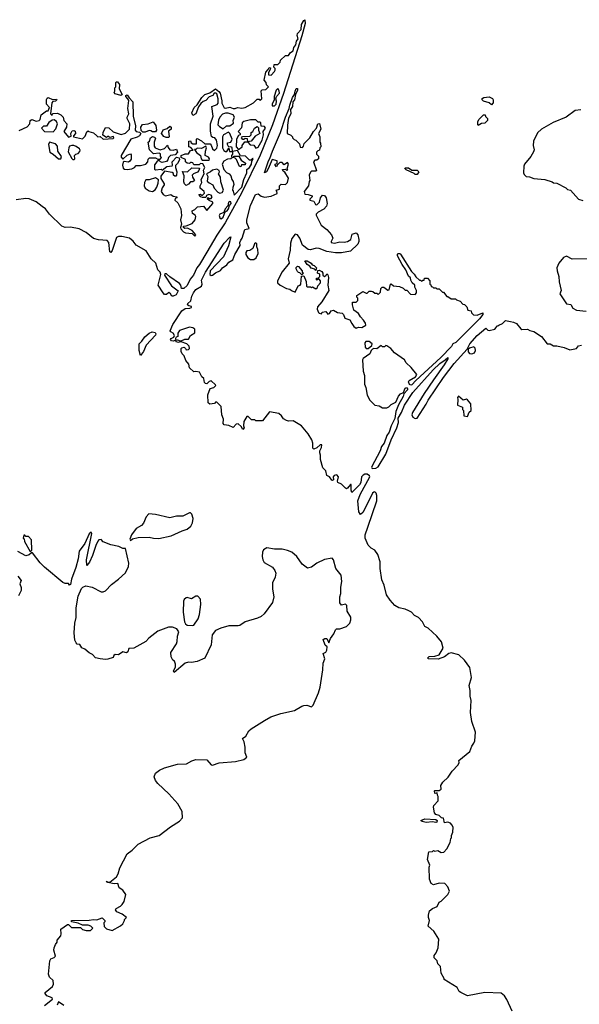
# Model space of a CAD drawing. Extents: x 2029662 to 2246637, y 225654 to 401419.
# Tile 26 of 256: x 2104078 to 2109211, y 275967 to 285000. Entities that reach past the tile are written whole.
import ezdxf

# ---------------------------------------------------------------- set-up
doc = ezdxf.new("R2010")
doc.units = 0

msp = doc.modelspace()

# ---------------------------------------------------------------- linework, layer by layer
at = {"layer": '0CON20XD'}
for points in [[(2105096.1, 283903.9), (2105007.5, 283755), (2105008.3, 283738.3), (2105025, 283720), (2105065, 283757.5), (2105095, 283770), (2105101.7, 283761.7), (2105099.3, 283720.7), (2105089.3, 283700.7), (2105075, 283692.5), (2105035, 283700), (2105028.3, 283691.7), (2105020, 283665), (2105028, 283638), (2105038, 283628), (2105065, 283624.2), (2105107.9, 283632.1), (2105130, 283645), (2105145, 283662.5), (2105185, 283661.2), (2105235, 283673.3), (2105252.5, 283695), (2105255, 283720), (2105268.3, 283731.7), (2105325, 283732.5), (2105345, 283720), (2105365, 283720), (2105380, 283735), (2105370, 283745), (2105368.3, 283768.3), (2105357, 283777), (2105305, 283770), (2105270, 283805), (2105257.5, 283875), (2105267.5, 283885), (2105277.5, 283915), (2105295, 283927.5), (2105315, 283922.5), (2105323, 283913), (2105310, 283875), (2105310.7, 283840.7), (2105320, 283825), (2105365, 283807.5), (2105405, 283817.5), (2105435, 283850), (2105438.3, 283828.3), (2105456.4, 283806.4), (2105485, 283802.5), (2105515, 283812.5), (2105526.7, 283785), (2105505, 283760), (2105460, 283755), (2105443, 283737), (2105437.5, 283715), (2105425, 283700), (2105385, 283690), (2105370, 283695), (2105355, 283710), (2105335, 283697.5), (2105313, 283667), (2105315, 283630), (2105325, 283622.5), (2105375, 283627.5), (2105385, 283620), (2105428.3, 283651.7), (2105475, 283660), (2105480, 283665), (2105477.5, 283695), (2105515, 283740), (2105541.7, 283731.7), (2105542.5, 283715), (2105525, 283680), (2105508.3, 283661.7), (2105507.5, 283645), (2105520, 283605), (2105517.5, 283575), (2105510, 283565), (2105500, 283565), (2105490, 283575), (2105488.3, 283588.3), (2105477, 283597), (2105405, 283610), (2105373.3, 283565), (2105373, 283543), (2105402.5, 283495), (2105402.5, 283485), (2105383.6, 283456.4), (2105376.2, 283425), (2105393.8, 283395), (2105415, 283383.8), (2105465, 283397.5), (2105485, 283382.5), (2105520, 283375), (2105520, 283365), (2105505, 283360), (2105500, 283345), (2105529.2, 283319.2), (2105556.7, 283265), (2105563.3, 283205), (2105554, 283165), (2105563.3, 283125), (2105553.3, 283095), (2105555, 283080), (2105580, 283055), (2105600, 283045), (2105660, 283040), (2105685, 283013.3), (2105692.5, 283025), (2105660, 283065), (2105617, 283087), (2105593, 283083), (2105580, 283095), (2105580, 283105), (2105605, 283107.5), (2105660.7, 283129.3), (2105686.7, 283165), (2105692.5, 283195), (2105686.4, 283206.4), (2105661.7, 283221.7), (2105660, 283245), (2105665, 283250), (2105685, 283257.5), (2105708.3, 283281.7), (2105765, 283290), (2105795, 283250), (2105850, 283315), (2105850, 283325), (2105815, 283340), (2105800, 283355), (2105805, 283370), (2105815, 283360), (2105835, 283360), (2105842.5, 283375), (2105835, 283390), (2105813, 283397), (2105791.7, 283388.3), (2105785, 283370), (2105755, 283370), (2105740, 283375), (2105720, 283395), (2105735, 283400), (2105745, 283390), (2105755, 283390), (2105771.7, 283408.3), (2105770, 283425), (2105732.5, 283455), (2105732.5, 283475), (2105747.5, 283505), (2105742.5, 283535), (2105770, 283585), (2105765, 283620), (2105777.5, 283645), (2105758.3, 283678.3), (2105735, 283680), (2105725, 283670), (2105675, 283670), (2105666.4, 283686.4), (2105655, 283690), (2105645, 283690), (2105635, 283680), (2105615, 283682.5), (2105600, 283695), (2105598.3, 283718.3), (2105560, 283735), (2105560, 283755), (2105595, 283770), (2105625, 283770), (2105645, 283800), (2105668.3, 283801.7), (2105648.3, 283828.3), (2105630, 283835), (2105630, 283885), (2105645, 283890), (2105651.7, 283871.7), (2105665, 283860), (2105700, 283860), (2105700, 283905), (2105705, 283910), (2105745, 283887.5), (2105775, 283860), (2105825, 283860), (2105835, 283850), (2105847.5, 283815), (2105865, 283800), (2105885, 283820), (2105893.8, 283845), (2105883.3, 283895), (2105867.5, 283915), (2105848.3, 283918.3), (2105838.3, 283928.3), (2105827, 283977), (2105828, 284045), (2105852.5, 284115), (2105840, 284205), (2105889.3, 284220.7), (2105900, 284235), (2105900, 284275), (2105885, 284320), (2105877, 284327), (2105863, 284327), (2105850, 284305), (2105815, 284292.5), (2105785, 284257.5), (2105761.7, 284248.3), (2105740, 284230), (2105718.3, 284201.7), (2105695, 284137.5), (2105665, 284120), (2105657.5, 284145), (2105677.5, 284195), (2105705, 284220), (2105747.5, 284285), (2105775, 284312.5), (2105820.7, 284329.3), (2105875, 284366.7), (2105905, 284342.5), (2105916.7, 284325), (2105933.3, 284255), (2105932.5, 284235), (2105955, 284192.5), (2105965, 284187.5), (2106005, 284197.5), (2106035, 284186.7), (2106055, 284186.7), (2106077, 284193), (2106115, 284187.5), (2106147, 284193), (2106222.5, 284237.5), (2106255, 284270), (2106275, 284270), (2106285, 284260), (2106300, 284275), (2106291.7, 284348.3), (2106303, 284357), (2106335, 284360), (2106360, 284385), (2106341.7, 284401.7), (2106340, 284425), (2106320, 284445), (2106335, 284520), (2106358.3, 284541.7), (2106365, 284560), (2106378.3, 284558.3), (2106377, 284543), (2106360, 284515), (2106360, 284495), (2106385, 284490), (2106416.7, 284523.3), (2106421.7, 284538.3), (2106421.7, 284551.7), (2106410, 284565), (2106411.7, 284588.3), (2106445, 284590), (2106468.3, 284611.7), (2106471.7, 284628.3), (2106515, 284670), (2106545, 284672.5), (2106561.2, 284698.8), (2106586.8, 284713.2), (2106592, 284745), (2106611.4, 284768.6), (2106617.9, 284802.1), (2106631.2, 284825), (2106622, 284855), (2106626.8, 284873.2), (2106659.4, 284910.6), (2106664.2, 284955), (2106685, 284993.3), (2106695, 285000), (2106695.5, 284965), (2106665, 284853.3), (2106497.6, 284322.4), (2106397.5, 284035), (2106285, 283756), (2106115.4, 283415), (2105962.7, 283135), (2105887.3, 283022.7), (2105794.2, 282865.8), (2105728.5, 282755), (2105703.3, 282725), (2105672.3, 282655), (2105641, 282619), (2105615, 282562.2), (2105585, 282534.4), (2105563.6, 282533.6), (2105557.5, 282565), (2105545, 282581.2), (2105455, 282640), (2105425, 282668), (2105410, 282670), (2105406.2, 282655), (2105469.5, 282559.5), (2105531.7, 282511.7), (2105512.7, 282477.3), (2105485, 282463.3)], [(2105005, 284303.3), (2104955, 284320), (2104943, 284333), (2104950, 284345), (2104950, 284375), (2104960, 284385), (2104960, 284425), (2104965, 284430), (2104975, 284430), (2104992.5, 284405), (2104990, 284365), (2105017.5, 284315), (2105005, 284303.3)], [(2107195.7, 280734.3), (2107125, 280663.3), (2107118.8, 280685), (2107120, 280735), (2107112.5, 280735), (2107085, 280702.5), (2107075, 280697.5), (2107065, 280702.5), (2107028.3, 280738.3), (2106997.5, 280755), (2106992.5, 280765), (2107003.3, 280805), (2106985.7, 280825.7), (2106962.3, 280817.7), (2106953.3, 280805), (2106955, 280780), (2106947, 280773), (2106940, 280775), (2106920, 280805), (2106895, 280820), (2106885, 280860), (2106858.3, 280888.3), (2106837.5, 280965), (2106837.5, 281005), (2106830, 281025), (2106830, 281045), (2106847.5, 281075), (2106848.3, 281098.3), (2106835, 281100), (2106805, 281072.5), (2106775, 281060), (2106768.3, 281068.3), (2106766.1, 281116.1), (2106757.5, 281145), (2106725, 281200), (2106662.5, 281275), (2106585, 281320), (2106545, 281317.5), (2106525, 281322.5), (2106497, 281337), (2106480, 281365), (2106456.1, 281386.1), (2106368.3, 281401.7), (2106305, 281320), (2106245, 281320), (2106235, 281330), (2106205, 281330), (2106175, 281360), (2106161.7, 281358.3), (2106133.3, 281315), (2106130, 281275), (2106136.7, 281255), (2106125, 281240), (2106109.3, 281269.3), (2106081.7, 281291.7), (2106065, 281290), (2106035, 281260), (2105995, 281277.5), (2105955, 281282.5), (2105943.3, 281295), (2105947.5, 281335), (2105933.3, 281375), (2105925, 281450), (2105885, 281490), (2105875, 281490), (2105865, 281480), (2105823, 281473), (2105807.5, 281485), (2105805, 281560), (2105823.6, 281616.4), (2105860, 281625), (2105877, 281643), (2105875, 281650), (2105835, 281687.5), (2105815, 281680), (2105795, 281660), (2105781.7, 281661.7), (2105773, 281673), (2105767, 281707), (2105747.5, 281725), (2105727.5, 281765), (2105695, 281773.3), (2105675, 281770), (2105636.7, 281805), (2105629.5, 281839.5), (2105603.3, 281875), (2105587.5, 281915), (2105567.5, 281935), (2105560, 281955), (2105560, 281985), (2105565, 281990), (2105587, 281997), (2105600, 281985), (2105605, 281970), (2105627, 281973), (2105636.7, 281985), (2105632.5, 282005), (2105612.5, 282025), (2105560, 282045), (2105560, 282055), (2105591.7, 282068.3), (2105625, 282070), (2105645, 282102.5), (2105683.6, 282126.4), (2105685, 282160), (2105665, 282173.3), (2105635, 282178.8), (2105545, 282150), (2105527.5, 282125), (2105527.5, 282095), (2105511.7, 282088.3), (2105507.5, 282075), (2105510, 282060), (2105525, 282062.5), (2105550, 282055), (2105550, 282045), (2105535, 282037.5), (2105513.6, 282043.6), (2105510, 282060), (2105485, 282051.2), (2105470, 282055), (2105462, 282065), (2105466.2, 282075), (2105491.2, 282088.8), (2105497.5, 282102.5), (2105484.4, 282124.4), (2105463.3, 282135), (2105457.5, 282145), (2105481.5, 282205), (2105565, 282329.5), (2105595, 282349.2), (2105637.7, 282352.3), (2105655, 282360), (2105655, 282370), (2105630, 282375), (2105618, 282385), (2105620.6, 282395), (2105648.6, 282421.4), (2105656.4, 282465), (2105671.1, 282495), (2105695, 282525.4), (2105744.2, 282555.8), (2105750.3, 282575), (2105745, 282610), (2105783.4, 282685), (2105955, 282948.5), (2106005, 283006.2), (2106015, 283007.5), (2105994.4, 282925), (2105947.5, 282825), (2105825.5, 282695), (2105823, 282663), (2105834.4, 282654.4), (2105845, 282655.6), (2105875, 282679.1), (2105920.4, 282699.6), (2105938.9, 282725), (2105977.6, 282752.4), (2105997.5, 282775), (2106034.5, 282795.5), (2106050.8, 282845), (2106100, 282930), (2106097.1, 282955), (2106105, 282978), (2106118.6, 282995), (2106142, 283075), (2106182.5, 283085), (2106161.2, 283135), (2106160, 283165), (2106194.6, 283295.4), (2106241.2, 283395), (2106265, 283402.5), (2106292.3, 283382.3), (2106323.4, 283373.4), (2106385, 283380.6), (2106440, 283405), (2106437.5, 283427.5), (2106430, 283435), (2106460, 283445), (2106460, 283475), (2106475, 283490), (2106515, 283487.5), (2106533.3, 283505), (2106542.5, 283545), (2106510, 283600), (2106495, 283610), (2106490, 283625), (2106515, 283630), (2106525, 283620), (2106538.3, 283621.7), (2106530, 283635), (2106542.5, 283675), (2106535, 283690), (2106505, 283670), (2106485, 283690), (2106465, 283690), (2106441.7, 283668.3), (2106435, 283650), (2106420, 283665), (2106420, 283675), (2106438.3, 283681.7), (2106440, 283705), (2106395, 283717.5), (2106358.3, 283631.7), (2106342.5, 283605), (2106323.8, 283593.8), (2106359.4, 283705), (2106373.1, 283726.9), (2106395.8, 283795), (2106470, 283965), (2106516, 284105), (2106550, 284185), (2106555, 284216.7), (2106580, 284285), (2106600, 284315), (2106604, 284345), (2106615, 284367.5), (2106625, 284370), (2106626.2, 284355), (2106607.5, 284315), (2106600, 284265), (2106582.5, 284245), (2106581.2, 284205), (2106563.3, 284176.7), (2106563.9, 284136.1), (2106543.9, 284096.1), (2106533.6, 284033.6), (2106532.5, 283955), (2106565, 283940), (2106580, 283925), (2106580, 283915), (2106595, 283900), (2106610, 283895), (2106645, 283860), (2106650.7, 283830.7), (2106671.7, 283828.3), (2106681.7, 283838.3), (2106687, 283863), (2106740, 283915), (2106772.5, 283975), (2106800, 284005), (2106812.5, 284045), (2106828.3, 284048.3), (2106840, 283995), (2106817.5, 283955), (2106830, 283925), (2106830, 283875), (2106837, 283867), (2106840, 283835), (2106830, 283825), (2106828.3, 283801.7), (2106811.7, 283798.3), (2106800, 283785), (2106800, 283765), (2106818.3, 283748.3), (2106820, 283725), (2106805, 283710), (2106785, 283710), (2106772.5, 283695), (2106800, 283615), (2106795, 283610), (2106755, 283610), (2106745, 283600), (2106733.3, 283575), (2106740, 283525), (2106733, 283517), (2106727.5, 283475), (2106687.5, 283425), (2106695, 283400), (2106725, 283397.5), (2106760, 283385), (2106760, 283375), (2106740, 283355), (2106740, 283345), (2106776.4, 283336.4), (2106790, 283305), (2106805, 283302.5), (2106826.7, 283326.7), (2106836.7, 283365), (2106855, 283390), (2106875, 283386.2), (2106889.2, 283365), (2106897.5, 283315), (2106892.1, 283287.9), (2106868, 283262), (2106814.5, 283235.5), (2106796.2, 283215), (2106796.4, 283206.4), (2106844.6, 283114.6), (2106895, 283074.4), (2106937.5, 283025), (2106950.8, 282995), (2106934, 282965), (2106936.2, 282956.2), (2106965, 282950), (2107015, 282961.9), (2107055, 282958.9), (2107085.5, 282964.5), (2107115.8, 282985), (2107128, 283032), (2107165, 283046), (2107180, 283025), (2107188.8, 282985), (2107188.8, 282965), (2107178.8, 282941.2), (2107113, 282877), (2107028.8, 282861.2), (2106975, 282862.2), (2106893.8, 282873.8), (2106825, 282902.2), (2106796.8, 282903.2), (2106745, 282888.8), (2106725, 282891.2), (2106672.7, 282932.7), (2106646.2, 282995), (2106625, 283027.5), (2106605, 283032.5), (2106573.6, 282993.6), (2106560.7, 282949.3), (2106558.8, 282885), (2106540.8, 282805), (2106550, 282765), (2106485, 282686.2), (2106442.5, 282605), (2106444, 282585), (2106467.5, 282565), (2106525, 282533.8), (2106557, 282527), (2106570, 282515), (2106605, 282500), (2106631.7, 282558.3), (2106650, 282565), (2106657.5, 282575), (2106661.7, 282648.3), (2106685, 282650), (2106707, 282597), (2106710, 282555), (2106715, 282550), (2106745, 282550), (2106755, 282540), (2106765, 282550), (2106795, 282530), (2106808.3, 282541.7), (2106811.7, 282558.3), (2106837.5, 282585), (2106837.5, 282605), (2106825, 282620), (2106815, 282620), (2106805, 282610), (2106800, 282615), (2106801.7, 282628.3), (2106818.3, 282631.7), (2106830, 282645), (2106830, 282665), (2106810, 282675), (2106811.7, 282698.3), (2106825, 282702.5), (2106849.3, 282689.3), (2106860, 282675), (2106857.5, 282655), (2106873.6, 282643.6), (2106890, 282655), (2106895, 282670), (2106905, 282660), (2106910, 282635), (2106904, 282565), (2106913.3, 282515), (2106848.3, 282411.7), (2106810, 282365), (2106806.7, 282345), (2106820, 282315), (2106825, 282307.5), (2106845, 282302.5), (2106853.3, 282316.7), (2106885, 282322.5), (2106905, 282300), (2106920, 282305), (2106935, 282330), (2106956.4, 282336.4), (2106993, 282313), (2107035, 282307.5), (2107047.5, 282295), (2107061.7, 282261.7), (2107105, 282247.5), (2107125, 282212.5), (2107142.5, 282185), (2107165, 282170), (2107185, 282180), (2107215, 282177.5), (2107252.5, 282197.5), (2107250, 282215), (2107232.5, 282245), (2107203.9, 282273.9), (2107185.8, 282305.8), (2107143.9, 282333.9), (2107130, 282385), (2107131.7, 282408.3), (2107165, 282410), (2107180, 282425), (2107180, 282445), (2107170, 282455), (2107171.7, 282468.3), (2107225, 282507.5), (2107255, 282490), (2107265, 282490), (2107285, 282510), (2107305, 282510), (2107317, 282507), (2107335, 282490), (2107355, 282490), (2107365, 282480), (2107388.3, 282501.7), (2107390, 282535), (2107403, 282547), (2107417, 282547), (2107455, 282520), (2107468.3, 282521.7), (2107480, 282575), (2107485, 282577.5), (2107508.3, 282558.3), (2107561.7, 282551.7), (2107597, 282537), (2107615, 282520), (2107628.3, 282518.3), (2107663, 282483), (2107705, 282480), (2107717, 282493), (2107717, 282517), (2107701.2, 282545), (2107702.5, 282565), (2107678.8, 282585), (2107665, 282610), (2107663, 282633), (2107645, 282646.7), (2107620, 282705), (2107585, 282753.8), (2107544.3, 282835), (2107542.5, 282847.5), (2107550, 282855), (2107565, 282855.8), (2107570.3, 282850.3), (2107670.9, 282690.9), (2107697.5, 282665), (2107710.7, 282640.7), (2107745, 282610), (2107755, 282610), (2107765, 282600), (2107775, 282610), (2107788.3, 282611.7), (2107791.7, 282628.3), (2107818.3, 282628.3), (2107840, 282605), (2107840, 282575), (2107848.3, 282568.3), (2107851.7, 282551.7), (2107865, 282550), (2107875, 282540), (2107895, 282540), (2107905, 282530), (2107925, 282530), (2107955, 282500), (2107965, 282500), (2107995, 282460), (2108005, 282460), (2108035, 282440), (2108075, 282440)], [(2106415, 284210), (2106430, 284225), (2106433.6, 284253.6), (2106426.7, 284275), (2106432.5, 284295), (2106460, 284325), (2106457.3, 284347.3), (2106445, 284370), (2106430, 284355), (2106413.6, 284296.4), (2106412.5, 284265), (2106392.5, 284225), (2106395, 284210), (2106415, 284210)], [(2104073.6, 283983.6), (2104145, 284016.2), (2104170, 284045), (2104173.9, 284076.1), (2104190, 284085), (2104229.3, 284069.3), (2104255.8, 284074.2), (2104266.2, 284085), (2104275, 284127.5), (2104325, 284162.5), (2104340, 284165), (2104350, 284195), (2104322.5, 284225), (2104323.6, 284266.4), (2104330, 284280), (2104340, 284285), (2104378.3, 284268.3), (2104415, 284270), (2104420, 284265), (2104407, 284253), (2104381.7, 284248.3), (2104373, 284237), (2104360, 284135), (2104375, 284120), (2104380, 284135), (2104385, 284140), (2104425, 284143.3), (2104455, 284126.2), (2104475.8, 284105.8), (2104483.9, 284073.9), (2104510, 284045), (2104506.7, 284015), (2104483.6, 283973.6), (2104525, 283923.3), (2104550, 283930), (2104547.5, 283955), (2104560.7, 283979.3), (2104575, 283982.5), (2104586.1, 283976.1), (2104590, 283955), (2104570, 283935), (2104570, 283925), (2104653.8, 283906.2), (2104679.2, 283930.8), (2104695, 283970), (2104705, 283980), (2104713, 283973), (2104755, 283963.3), (2104785, 283933.3), (2104795, 283926.7), (2104817.5, 283927.5), (2104845, 283903.3), (2104935, 283910), (2104940, 283915), (2104937, 283927), (2104905, 283920), (2104885, 283930), (2104875, 283920), (2104841.7, 283941.7), (2104842.5, 283965), (2104865, 284010), (2104897, 284007), (2104935, 283970), (2105008.3, 283948.3), (2105049.7, 283960.3), (2105083.8, 283995), (2105088.8, 284045), (2105062.5, 284095), (2105062.5, 284105), (2105080, 284135), (2105070, 284185), (2105077.5, 284257.5), (2105070, 284275), (2105050, 284295), (2105050, 284305), (2105065, 284310), (2105081.7, 284281.7), (2105116.7, 284245), (2105120, 284115), (2105140, 284025), (2105137.5, 283985), (2105145, 283973.3), (2105177, 283967), (2105190, 283955), (2105177.5, 283935), (2105155, 283922.5), (2105096.1, 283903.9)], [(2108405, 284220), (2108385, 284237.5), (2108331.7, 284251.7), (2108320, 284265), (2108321.7, 284278.3), (2108335, 284287.5), (2108385, 284292.5), (2108415, 284277.5), (2108422.5, 284265), (2108421.7, 284238.3), (2108405, 284220)], [(2109225, 284173.8), (2109174.5, 284165.5), (2109090, 284105), (2108972.1, 284057.9), (2108865.7, 283994.3), (2108828.3, 283961.7), (2108792, 283885), (2108787, 283847), (2108797.5, 283805), (2108791.7, 283788.3), (2108767.5, 283745), (2108710, 283675), (2108703, 283657), (2108700, 283595), (2108705, 283580), (2108725, 283560), (2108755, 283557.5), (2108795, 283542.5), (2108895, 283532.5), (2108961.7, 283511.7), (2108973, 283503), (2109005, 283500), (2109087, 283457), (2109103, 283443), (2109130, 283435), (2109205, 283352.5), (2109245, 283342.5)], [(2104385, 283970), (2104410.7, 283999.3), (2104423.3, 284045), (2104416.1, 284066.1), (2104395, 284082.5), (2104375, 284077.5), (2104344.1, 284055.9), (2104325, 284022.5), (2104295, 284022.5), (2104277.5, 284005), (2104305, 283974), (2104385, 283970)], [(2105945, 284000), (2105973.9, 284026.1), (2106005, 284026.7), (2106038.3, 284051.7), (2106037.5, 284075), (2106047.5, 284105), (2106035, 284127.5), (2105991.7, 284141.7), (2105965, 284143.3), (2105937.7, 284132.3), (2105912.7, 284107.3), (2105901.7, 284078.3), (2105896.7, 284035), (2105909.3, 284019.3), (2105945, 284000)], [(2106085, 283810), (2106120, 283835), (2106120, 283845), (2106141.7, 283878.3), (2106170, 283880), (2106168.3, 283908.3), (2106145, 283910), (2106135, 283900), (2106125, 283900), (2106112.5, 283915), (2106121.7, 283928.3), (2106188.3, 283931.7), (2106200, 283945), (2106200, 283965), (2106216.4, 283973.6), (2106232.5, 284005), (2106255, 284020), (2106267.5, 284007.5), (2106267.5, 283985), (2106280, 283955), (2106238.3, 283931.7), (2106200, 283885), (2106170, 283880), (2106170, 283875), (2106193.3, 283853.3), (2106225, 283850), (2106245, 283820), (2106265, 283830), (2106301.2, 283895), (2106313.3, 283945), (2106312.5, 283975), (2106332.5, 284005), (2106325, 284020), (2106291.7, 284021.7), (2106290, 284055), (2106285, 284060), (2106265, 284060), (2106245, 284080), (2106195, 284082.5), (2106133, 284067), (2106120, 284055), (2106111.7, 284008.3), (2106082.5, 283975), (2106100, 283955), (2106100, 283945), (2106083.9, 283936.1), (2106067, 283903), (2106062.5, 283835), (2106085, 283810)], [(2108285, 284030), (2108280, 284035), (2108280, 284065), (2108293, 284087), (2108331.7, 284128.3), (2108348.3, 284128.3), (2108351.7, 284111.7), (2108370, 284095), (2108370, 284075), (2108345, 284050), (2108313, 284047), (2108285, 284030)], [(2105228.3, 283968.3), (2105208.3, 283968.3), (2105193, 283983), (2105190, 284015), (2105203, 284037), (2105255, 284043.3), (2105301.7, 284061.7), (2105328, 284028), (2105333, 283987), (2105325, 283972.5), (2105295, 283970), (2105281.7, 283981.7), (2105265, 283982.5), (2105228.3, 283968.3)], [(2105445, 283920), (2105420.7, 283920.7), (2105399.3, 283929.3), (2105377.5, 283955), (2105395, 283990), (2105429.3, 284000.7), (2105455, 284022.5), (2105467.5, 284015), (2105467.5, 283995), (2105443.3, 283976.7), (2105450, 283925), (2105445, 283920)], [(2106030, 283790), (2106027, 283827), (2106015, 283832.5), (2105995, 283830), (2105983.6, 283853.6), (2105985, 283870), (2106015, 283877.5), (2106027.5, 283905), (2106007, 283957), (2105993.3, 283966.7), (2105947.5, 283942.5), (2105937.5, 283925), (2105937.5, 283825), (2105950.7, 283800.7), (2105965, 283790), (2105978.3, 283791.7), (2105995, 283820), (2106001.7, 283791.7), (2106025, 283790), (2106030, 283790)], [(2104455, 283723.8), (2104460, 283745), (2104427.5, 283795), (2104425, 283840), (2104405, 283860), (2104350, 283875), (2104341.2, 283855), (2104353.8, 283785), (2104386.4, 283766.4), (2104433.3, 283725), (2104455, 283723.8)], [(2104575, 283717.5), (2104582.5, 283725), (2104580, 283755), (2104593, 283767), (2104615, 283772.5), (2104630.7, 283789.3), (2104633, 283803), (2104625, 283816.7), (2104595, 283836.7), (2104575, 283846.7), (2104557, 283847), (2104535, 283840), (2104527.5, 283825), (2104523, 283787), (2104555, 283727.5), (2104565, 283717.5), (2104575, 283717.5)], [(2105815, 283710), (2105817.5, 283725), (2105809.3, 283739.3), (2105780, 283755), (2105782.5, 283795), (2105792.5, 283825), (2105785, 283840), (2105745, 283817.5), (2105705, 283820), (2105695, 283810), (2105681.7, 283808.3), (2105700.5, 283780.5), (2105737.5, 283755), (2105743, 283723), (2105751.7, 283711.7), (2105815, 283710)], [(2106045, 283390), (2106115.7, 283464.3), (2106134.3, 283535), (2106160, 283595), (2106162.5, 283625), (2106185, 283643.3), (2106203.3, 283675), (2106206.7, 283703.3), (2106220, 283725), (2106215, 283730), (2106198.3, 283711.7), (2106185, 283710), (2106147.7, 283747.7), (2106102.5, 283752.5), (2106075, 283800), (2106030, 283790), (2106030, 283765), (2106020, 283755), (2106020, 283745), (2106030, 283735), (2106015, 283722.5), (2105985, 283720), (2105949.3, 283700.7), (2105934, 283675), (2105950, 283625), (2105975, 283597.5), (2106000, 283585), (2106015, 283567.5), (2106022.5, 283535), (2106036.7, 283515), (2106043, 283487), (2106031.7, 283461.7), (2106030, 283435), (2106037, 283427), (2106045, 283390)], [(2106105, 283650), (2106093, 283653), (2106066.4, 283716.4), (2106055, 283730), (2106040, 283735), (2106041.7, 283748.3), (2106088.3, 283748.3), (2106110.5, 283710.5), (2106150, 283685), (2106145, 283670), (2106111.7, 283668.3), (2106105, 283650)], [(2105605, 283480), (2105590, 283495), (2105583.6, 283513.6), (2105586.7, 283566.7), (2105571.7, 283608.3), (2105617, 283603), (2105658.3, 283641.7), (2105728.3, 283638.3), (2105722.5, 283615), (2105709.3, 283600.7), (2105673, 283587), (2105660, 283575), (2105662.5, 283555), (2105682.5, 283525), (2105679.3, 283520.7), (2105665, 283512.5), (2105645, 283512.5), (2105625, 283490), (2105605, 283480)], [(2105915, 283410), (2105935, 283413.3), (2105945.9, 283435.9), (2105923.6, 283513.6), (2105920, 283555), (2105902.5, 283585), (2105910, 283605), (2105906.7, 283615), (2105885, 283630), (2105845, 283620), (2105827, 283603), (2105790, 283585), (2105802.5, 283562.5), (2105798.3, 283518.3), (2105815, 283502.5), (2105850, 283485), (2105862.5, 283455), (2105895, 283417.5), (2105915, 283410)], [(2107725, 283580), (2107705, 283580), (2107695, 283590), (2107621.7, 283621.7), (2107610, 283635), (2107615, 283640), (2107645, 283640), (2107675, 283620), (2107725, 283620), (2107740, 283605), (2107725, 283580)], [(2105295, 283422.5), (2105320.5, 283439.5), (2105336.7, 283465), (2105348.3, 283501.7), (2105350.7, 283530.7), (2105325, 283548), (2105265, 283531.2), (2105235, 283530), (2105223.8, 283505), (2105220, 283475), (2105228.8, 283455), (2105265, 283428.8), (2105295, 283422.5)], [(2105485, 282463.3), (2105473.8, 282463.8), (2105462.5, 282485), (2105445, 282496.7), (2105425, 282480), (2105405, 282480), (2105393.6, 282493.6), (2105346.7, 282565), (2105372.3, 282662.3), (2105365, 282682.5), (2105343.8, 282705), (2105327.1, 282765), (2105285, 282805.8), (2105238.3, 282878.3), (2105145, 282931.9), (2105117.6, 282967.6), (2105086, 282995), (2105015, 283012), (2104985, 283012), (2104965, 283001.2), (2104925, 282882.5), (2104913.3, 282863.3), (2104905, 282870), (2104896, 282955), (2104880, 282975), (2104801.2, 282981.2), (2104755, 282991.2), (2104688.3, 283048.3), (2104622.4, 283082.4), (2104545, 283097.8), (2104495, 283094.2), (2104465, 283104.4), (2104350.8, 283215), (2104315, 283266), (2104282.5, 283287.5), (2104228.3, 283328.3), (2104165, 283356.9), (2104135, 283359.5), (2104045, 283347.8)], [(2105925, 283173.3), (2105945, 283187.5), (2105961.7, 283238.3), (2105980, 283245), (2105993.8, 283265), (2106002.5, 283295), (2106017.5, 283315), (2106015, 283330), (2106005, 283332.5), (2105992.5, 283325), (2105987, 283293), (2105963.8, 283265), (2105950, 283230), (2105915, 283216.2), (2105906.7, 283205), (2105913, 283183), (2105925, 283173.3)], [(2106195, 282800), (2106225, 282801.2), (2106246.7, 282815), (2106266.2, 282855), (2106263, 282893), (2106252.5, 282915), (2106253, 282943), (2106245, 282952.5), (2106232, 282945), (2106217.7, 282902.3), (2106187.7, 282882.3), (2106161.2, 282878.8), (2106152.5, 282865), (2106152.5, 282845), (2106170, 282815), (2106195, 282800)], [(2109345, 282807.5), (2109145, 282803.3), (2109095, 282830), (2109065, 282817.5), (2109023.9, 282766.1), (2109006.4, 282723.6), (2109006.7, 282695), (2109023.8, 282645), (2109026, 282595), (2109045.8, 282515), (2109033.8, 282485), (2109095, 282392.5), (2109135, 282386.2), (2109150.8, 282355), (2109185, 282335.8), (2109275, 282325.8)], [(2106665, 282660), (2106648.3, 282678.3), (2106635, 282680), (2106625, 282690), (2106612.5, 282715), (2106613, 282727), (2106625, 282740), (2106636.4, 282736.4), (2106670, 282695), (2106670, 282685), (2106680, 282675), (2106665, 282660)], [(2106795, 282700), (2106785, 282710), (2106751.7, 282721.7), (2106738.3, 282738.3), (2106713.6, 282753.6), (2106692.5, 282787.5), (2106715, 282787.5), (2106752.5, 282765), (2106761.7, 282751.7), (2106780, 282745), (2106800, 282725), (2106795, 282700)], [(2108075, 282440), (2108085, 282430), (2108118.3, 282418.3), (2108141.7, 282391.7), (2108158.3, 282388.3), (2108180, 282365), (2108190, 282335), (2108218.3, 282328.3), (2108221.7, 282311.7), (2108241.7, 282291.7), (2108275, 282290), (2108325, 282310), (2108326, 282295), (2108295, 282254.3), (2108125.9, 282084.1), (2108080, 282040), (2108052.2, 282027.8), (2108039.3, 282000.7), (2107940.1, 281899.9), (2107710.7, 281689.3), (2107675, 281649.4), (2107665, 281647.1), (2107654.5, 281654.5), (2107643, 281677), (2107651.2, 281688.8), (2107710, 281725), (2107719.4, 281745), (2107669.1, 281809.1), (2107622.3, 281852.3), (2107608.3, 281878.3), (2107515, 281943.8), (2107483, 281983), (2107445, 282007.5), (2107435, 282010), (2107425, 282000), (2107405, 282000), (2107395, 282010), (2107355, 281982), (2107326.4, 281983.6), (2107313.3, 281976.7), (2107303.3, 281966.7), (2107291.2, 281935), (2107228.3, 281891.7), (2107221.7, 281878.3), (2107227.6, 281775), (2107239.8, 281735), (2107241.4, 281655), (2107252.5, 281625), (2107264.8, 281554.8), (2107289.9, 281509.9), (2107335.2, 281465.2), (2107375, 281456.2), (2107405, 281440.6), (2107445, 281439.1), (2107465, 281449.2), (2107485, 281470.4), (2107528.1, 281491.9), (2107552.8, 281547.2), (2107571.7, 281568.3), (2107598.8, 281581.2), (2107615, 281620), (2107625, 281625.7), (2107636.4, 281615), (2107634.4, 281605), (2107602.7, 281567.3), (2107596.3, 281543.7), (2107552.4, 281467.6), (2107528.9, 281405), (2107518.8, 281341.2), (2107486.9, 281275), (2107467.9, 281215), (2107446.9, 281185), (2107421.1, 281115), (2107397.9, 281085), (2107383.5, 281043.5), (2107305.5, 280895), (2107311.7, 280881.7), (2107345, 280885.5), (2107365, 280897.1), (2107435.4, 281015), (2107485.5, 281145), (2107538.2, 281255), (2107552.5, 281305), (2107550.5, 281345), (2107581.2, 281395), (2107608.9, 281465), (2107685, 281580.8), (2107871.3, 281788.7), (2107933.1, 281846.9), (2107981.2, 281878.8), (2108005, 281902.5), (2108005, 281887.5), (2107972.5, 281835), (2107875, 281697.3), (2107788.8, 281571.2), (2107680.7, 281395), (2107676.2, 281375), (2107682.9, 281352.9), (2107705, 281340.8), (2107725, 281345.5), (2107807.7, 281472.2), (2107825, 281508.1), (2107965, 281716.7), (2108063.7, 281846.3), (2108181.2, 281978.8), (2108207.1, 282025), (2108275, 282104), (2108355, 282170), (2108373, 282153), (2108385, 282150), (2108435, 282160), (2108450, 282175), (2108455, 282190), (2108465, 282190), (2108471.7, 282198.3), (2108507, 282213), (2108535, 282240), (2108580.7, 282230.7), (2108606.4, 282226.4), (2108635, 282212.5), (2108673.6, 282163.6), (2108685, 282157.5), (2108735, 282160), (2108757.5, 282147.5), (2108795, 282140), (2108865, 282092.5), (2108915, 282027.5), (2108945, 282027.5), (2108975, 282007.5), (2109005, 282007.5), (2109073, 281993), (2109125, 281972.5), (2109185, 281982.5), (2109205, 282007.5), (2109230, 282015)], [(2105185, 281920), (2105173.8, 281965), (2105175, 282026.7), (2105199.4, 282050.6), (2105225, 282090), (2105266.2, 282125), (2105294.4, 282135.6), (2105319.1, 282129.1), (2105326.6, 282116.6), (2105323.1, 282105), (2105236.7, 282015), (2105215, 281957.5), (2105185, 281920)], [(2107275, 281982.5), (2107308.3, 282011.7), (2107310, 282025), (2107285, 282047.5), (2107253, 282047), (2107242.5, 282035), (2107247.5, 281995), (2107255, 281982.5), (2107275, 281982.5)], [(2108225, 281933.3), (2108250, 281945), (2108260, 281965), (2108257, 281987), (2108245, 282000), (2108203.8, 281986.2), (2108193, 281977), (2108191.7, 281951.7), (2108205, 281937.5), (2108225, 281933.3)], [(2108185, 281360), (2108201.7, 281398.3), (2108220, 281415), (2108217.5, 281475), (2108185, 281512.5), (2108175, 281517.5), (2108145, 281510), (2108102.5, 281547.5), (2108092.5, 281535), (2108097.5, 281515), (2108093, 281463), (2108140, 281445), (2108140, 281425), (2108150, 281415), (2108152.5, 281365), (2108185, 281360)], [(2108596.7, 275905), (2108545, 276010), (2108525, 276043.8), (2108495, 276070), (2108345, 276077.1), (2108185, 276044.3), (2108123.3, 276075), (2108110, 276085), (2108090, 276120), (2107972.5, 276195), (2107972.5, 276205), (2107943.6, 276253.6), (2107936.7, 276315), (2107915, 276340), (2107907.5, 276365), (2107880, 276395), (2107880, 276415), (2107899.5, 276440.5), (2107915.8, 276485), (2107923.1, 276565), (2107876.8, 276636.8), (2107823.3, 276685), (2107838, 276735), (2107827.5, 276765), (2107827.5, 276785), (2107837.5, 276825), (2107865, 276847.5), (2107906.4, 276863.6), (2107927, 276903), (2107945, 276912.5), (2108006.7, 276975), (2108020, 277005), (2108006.1, 277046.1), (2107977, 277077), (2107925, 277077.5), (2107873.6, 277063.6), (2107852.5, 277075), (2107836.2, 277115), (2107833.3, 277225), (2107840, 277245), (2107817.5, 277295), (2107830, 277365), (2107865, 277370), (2107875, 277377.5), (2107885, 277372.5), (2107915, 277377.5), (2107945, 277360), (2107968.3, 277361.7), (2107997, 277393), (2108027, 277453), (2108033, 277487), (2108040, 277495), (2108040, 277515), (2108052.5, 277545), (2108053, 277593), (2108042.5, 277615), (2108028.3, 277628.3), (2108005, 277636.7), (2107975, 277632.5), (2107966.4, 277676.4), (2107948.3, 277678.3), (2107925, 277700), (2107895, 277707.5), (2107883, 277723), (2107872.5, 277775), (2107877.5, 277792.5), (2107917.5, 277835), (2107917.5, 277875), (2107910, 277885), (2107908.3, 277908.3), (2107885, 277900), (2107882.5, 277925), (2107885, 277930), (2107925, 277930), (2107945, 277940), (2107942.5, 277975), (2107960, 278005), (2108007.7, 278052.3), (2108045, 278106.2), (2108100, 278165), (2108110, 278185), (2108107.5, 278205), (2108206.2, 278285), (2108224.1, 278335.9), (2108245, 278362.5), (2108254, 278385), (2108260, 278465), (2108225, 278562.5), (2108212.9, 278645), (2108218.5, 278755), (2108208.9, 278795), (2108209.5, 278845), (2108201.9, 278891.9), (2108221.6, 278965), (2108207.5, 279057.5), (2108156.7, 279125), (2108105, 279172), (2108035, 279190.8), (2108015, 279185.6), (2107974.5, 279155.5), (2107917.3, 279132.7), (2107825.5, 279135.5), (2107821.5, 279145), (2107835, 279158), (2107885, 279160), (2107926.4, 279173.6), (2107963.3, 279235), (2107946, 279294), (2107905, 279344.3), (2107825, 279417.1), (2107794.4, 279434.4), (2107773.3, 279475), (2107736.7, 279516.7), (2107700, 279535), (2107670.6, 279565), (2107648.1, 279578.1), (2107615, 279592.5), (2107555, 279603.2), (2107519.1, 279625), (2107475, 279675.8), (2107443.7, 279723.7), (2107422.6, 279812.6), (2107400.2, 279860.3), (2107384.7, 279965), (2107385.3, 280025), (2107362.3, 280095), (2107335, 280133.1), (2107302.3, 280152.3), (2107275, 280178.1), (2107245.8, 280245), (2107248.3, 280275), (2107270, 280345), (2107355.3, 280585), (2107354.7, 280634.7), (2107346.4, 280656.4), (2107335, 280667.3), (2107325, 280666.4), (2107315, 280655.6), (2107245, 280512.9), (2107225, 280478), (2107205, 280460), (2107190, 280485), (2107179.2, 280585), (2107201.5, 280645), (2107289.2, 280805), (2107286.1, 280816.1), (2107265, 280830), (2107245, 280829.6), (2107228.8, 280821.2), (2107214, 280806), (2107207.3, 280755), (2107195.7, 280734.3)], [(2105095, 280223.3), (2105113.8, 280236.2), (2105165, 280250), (2105265, 280254), (2105305, 280244.2), (2105355, 280242), (2105467.5, 280265), (2105568.3, 280311.7), (2105615, 280326), (2105648.8, 280355), (2105663.8, 280385), (2105668.8, 280425), (2105658, 280465), (2105645, 280476.2), (2105635, 280476.2), (2105574, 280446), (2105515, 280444), (2105455, 280430.8), (2105325, 280461.2), (2105263, 280467), (2105239.3, 280440.7), (2105215, 280380), (2105195, 280361.2), (2105147, 280333), (2105103.8, 280275), (2105087.5, 280235), (2105095, 280223.3)], [(2104304.6, 275955.4), (2104377.5, 276015), (2104375, 276026.7), (2104327.5, 276045), (2104310, 276065), (2104310, 276075), (2104379.3, 276130.7), (2104389.3, 276150.7), (2104386.1, 276186.1), (2104350, 276215), (2104341.2, 276245), (2104354, 276365), (2104365, 276383.3), (2104395, 276396.2), (2104405, 276410), (2104392.5, 276465), (2104393.3, 276485), (2104407.5, 276515), (2104421.7, 276538.3), (2104422.5, 276555), (2104453.9, 276596.1), (2104458.8, 276615), (2104455, 276657.5), (2104515, 276700), (2104525, 276700), (2104552.7, 276672.7), (2104635, 276673.3), (2104655, 276652.5), (2104687, 276643), (2104727, 276643), (2104750, 276665), (2104730, 276685), (2104705, 276693.3), (2104653.3, 276693.3), (2104615, 276711.2), (2104553.3, 276723.3), (2104553.6, 276736.4), (2104715, 276738.8), (2104755, 276746.7), (2104785, 276742.5), (2104835, 276760), (2104860, 276735), (2104860, 276725), (2104850, 276715), (2104851.7, 276681.7), (2104875, 276660), (2104925, 276644), (2105003.6, 276686.4), (2105022.5, 276705), (2105040, 276735), (2105040, 276745), (2105057.5, 276765), (2105017.5, 276795), (2104967.5, 276815), (2104957.5, 276835), (2104963.9, 276846.1), (2105003.6, 276866.4), (2105018.3, 276881.7), (2105035, 276910), (2105052.5, 276975), (2105023, 277013), (2104990, 277035), (2104977, 277077), (2104945, 277071.2), (2104885, 277084), (2104872.5, 277095), (2104905, 277087.5), (2104965, 277136.7), (2104980, 277165), (2104995, 277220), (2105063.6, 277346.4), (2105109.3, 277380.7), (2105163.6, 277436.4), (2105275, 277493.3), (2105357.5, 277515), (2105462.5, 277595), (2105545, 277647.5), (2105571.7, 277678.3), (2105567.5, 277735), (2105527.5, 277805), (2105445, 277897.5), (2105343.6, 277993.6), (2105325, 278020), (2105312.5, 278055), (2105323.6, 278086.4), (2105360, 278115), (2105405, 278137.5), (2105525, 278170), (2105607, 278173), (2105658.3, 278201.7), (2105695, 278212.5), (2105795, 278210), (2105835, 278163.3), (2105845, 278160), (2105907, 278183), (2106056.1, 278193.9), (2106135, 278212.5), (2106160, 278235), (2106147.5, 278275), (2106146.7, 278325), (2106136.7, 278375), (2106122, 278405), (2106151.4, 278428.6), (2106180, 278475), (2106202.5, 278495), (2106325, 278571.2), (2106382.5, 278605), (2106474.2, 278635.8), (2106598.8, 278661.2), (2106665, 278703.3), (2106685, 278710), (2106713, 278713), (2106755, 278696.7), (2106769.7, 278710.3), (2106820, 278825), (2106832.7, 278877.3), (2106858.6, 279035), (2106861.7, 279098.3), (2106876, 279136), (2106861.2, 279185), (2106885, 279197.5), (2106895.8, 279215), (2106897, 279247), (2106880.5, 279260.5), (2106862.5, 279315), (2106877, 279323), (2106895, 279322.5), (2106915, 279282.5), (2106928, 279322), (2106958.8, 279365), (2106975, 279402.5), (2106985, 279412.5), (2107015, 279412.5), (2107075, 279432.5), (2107105, 279462.5), (2107116.7, 279495), (2107115, 279520), (2107083.3, 279575), (2107080, 279625), (2107065, 279637.5), (2107028.3, 279628.3), (2107015, 279650), (2107014, 279704), (2107023.6, 279736.4), (2107024.8, 279794.7), (2107032.2, 279845), (2107025.4, 279905.4), (2106978.8, 279965), (2106957.5, 280045), (2106945, 280060), (2106875, 280046.7), (2106805, 280013.8), (2106755, 279976.7), (2106717, 279967), (2106670, 280005), (2106621.2, 280075), (2106575, 280113.8), (2106535, 280131.2), (2106485, 280143.3), (2106415, 280143.3), (2106345, 280156.2), (2106315, 280136.7), (2106303.8, 280115), (2106301.2, 280075), (2106306.7, 280045), (2106321.7, 280021.7), (2106397.7, 279977.7), (2106418.3, 279948.3), (2106427, 279923), (2106422.5, 279885), (2106397, 279833), (2106397.5, 279775), (2106410, 279705), (2106396.1, 279653.9), (2106319.5, 279550.5), (2106293.6, 279526.4), (2106260.7, 279509.3), (2106145, 279477.5), (2106097, 279443), (2106081.7, 279438.3), (2105995, 279440), (2105922, 279418), (2105874.2, 279395.8), (2105842.3, 279357.7), (2105833.8, 279265), (2105776.4, 279143.6), (2105705, 279112.5), (2105655, 279102.5), (2105625, 279106.7), (2105595, 279096.2), (2105495, 279012.5), (2105487.5, 279025), (2105506, 279064), (2105508.3, 279088.3), (2105497.5, 279115), (2105483.6, 279123.6), (2105467.5, 279155), (2105463.3, 279195), (2105515.9, 279274.1), (2105523.6, 279296.4), (2105526, 279345), (2105538.8, 279385), (2105520.5, 279410.5), (2105478.1, 279428.1), (2105441.7, 279428.3), (2105345, 279390), (2105263.2, 279326.8), (2105235, 279296), (2105125, 279233.8), (2105079.3, 279230.7), (2105068.8, 279201.2), (2105057, 279193), (2105025, 279200), (2104985, 279173.3), (2104955, 279177.5), (2104941.7, 279168.3), (2104935, 279150), (2104885, 279133.3), (2104865, 279130), (2104816.4, 279136.4), (2104772.5, 279145), (2104745, 279177.5), (2104715, 279192.5), (2104676.1, 279226.1), (2104647, 279237), (2104628.3, 279268.3), (2104605, 279272.5), (2104595, 279282.5), (2104585, 279307.5), (2104577.9, 279375), (2104582.9, 279462.9), (2104597.1, 279515), (2104597.1, 279605), (2104615, 279711.2), (2104645, 279781.2), (2104656.8, 279793.2), (2104685, 279805.7), (2104743.2, 279793.2), (2104825, 279751.2), (2104845, 279751.2), (2104865, 279761.2), (2104921.1, 279818.9), (2104985, 279866.2), (2105048.8, 279925), (2105075.8, 279984.2), (2105079.2, 280015), (2105048.3, 280148.3), (2105025, 280147.5), (2104987, 280167), (2104915, 280182.5), (2104845, 280210), (2104825, 280230), (2104805, 280227.5), (2104795, 280217.5), (2104775, 280177.5), (2104744.2, 280085), (2104717, 280023), (2104692.5, 279992.5), (2104692.2, 280045), (2104738.8, 280285), (2104735, 280300), (2104715, 280283.3), (2104674, 280195), (2104622.5, 280125), (2104614.2, 280054.2), (2104593.6, 279975), (2104552.9, 279867.1), (2104545, 279820), (2104535, 279813.8), (2104525, 279827.5), (2104495, 279827.5), (2104475, 279837.5), (2104306.1, 279976.1), (2104265, 280017.5), (2104195, 280110), (2104185, 280110), (2104165, 280090), (2104135, 280080), (2104060.7, 280120.7)], [(2104175, 280120), (2104190, 280135), (2104187, 280227), (2104158.3, 280258.3), (2104135, 280260), (2104125, 280270), (2104115, 280270), (2104110, 280245), (2104118.3, 280238.3), (2104123, 280213), (2104175, 280120)], [(2104060, 279895), (2104092.5, 279855), (2104080, 279825), (2104091.7, 279791.7), (2104092.5, 279765), (2104066.7, 279715)], [(2105665, 279441.2), (2105675, 279446.7), (2105715, 279502.5), (2105725.9, 279544.1), (2105740, 279635), (2105737.5, 279685), (2105711.7, 279711.7), (2105695, 279712.5), (2105655, 279686.7), (2105615, 279698.8), (2105605, 279696.7), (2105587.7, 279682.3), (2105580, 279665), (2105576.2, 279565), (2105588.8, 279475), (2105598.3, 279458.3), (2105615, 279446.7), (2105665, 279441.2)], [(2107895, 277633.8), (2107865, 277641.2), (2107805, 277634), (2107770, 277645), (2107757.5, 277655), (2107795, 277668.8), (2107895, 277663.8), (2107906.7, 277655), (2107903.3, 277636.7), (2107895, 277633.8)], [(2104483.3, 275955), (2104435, 275990), (2104420.3, 275959.7)]]:
    msp.add_lwpolyline(points, dxfattribs=at)

doc.saveas('drawing.dxf')
